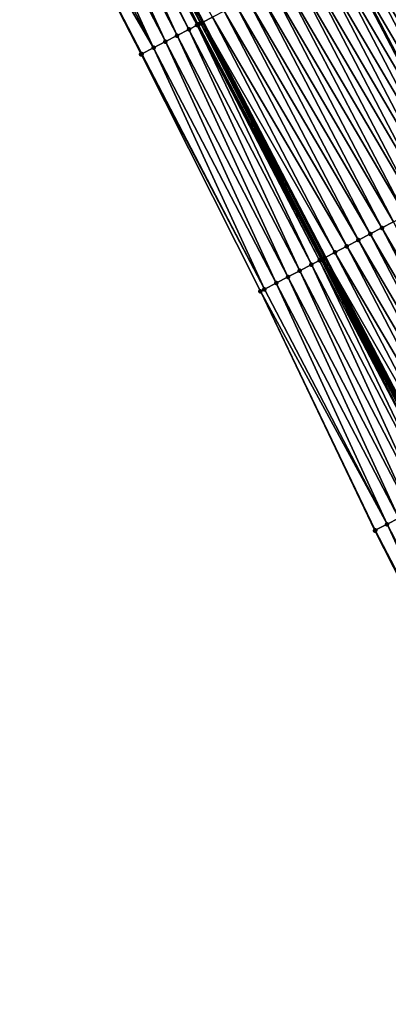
# Model space of a CAD drawing. Header units: feet. Extents: x 2010743 to 2022806, y 818705 to 837694.
# Tile 149 of 256: x 2012669 to 2012697, y 824516 to 824590. Entities that reach past the tile are written whole.
import ezdxf

# ---------------------------------------------------------------- set-up
doc = ezdxf.new("R2010")
doc.units = ezdxf.units.FT
doc.header["$MEASUREMENT"] = 0
for name, color, linetype, lineweight in [('EP_Travel Lane', 172, 'Continuous', 53), ('Road Shots', 141, 'Continuous', 100), ('STRIPING', 60, 'Continuous', 53)]:
    doc.layers.add(name, color=color, linetype=linetype, lineweight=lineweight)
doc.layers.add('I-77-MM17-21_NB-Surface-Border', color=7, linetype='Continuous')
doc.layers.add('I-77-MM17-21_NB-Surface-TIN', color=7, linetype='Continuous')

msp = doc.modelspace()

# ---------------------------------------------------------------- linework, layer by layer
at = {"layer": 'EP_Travel Lane'}
msp.add_polyline3d([(2012673.795, 824607.901, 315.018), (2012683.032, 824590.164, 314.741), (2012692.282, 824572.419, 314.451), (2012701.536, 824554.69, 314.191), (2012710.791, 824536.962, 313.933), (2012720.045, 824519.234, 313.695), (2012729.3, 824501.506, 313.426), (2012738.554, 824483.777, 313.184), (2012747.809, 824466.05, 312.863), (2012757.063, 824448.322, 312.568), (2012766.317, 824430.594, 312.297), (2012775.572, 824412.866, 312.018), (2012784.819, 824395.143, 311.742), (2012794.063, 824377.411, 311.447), (2012803.308, 824359.678, 311.165), (2012812.553, 824341.944, 310.91), (2012821.797, 824324.211, 310.634), (2012831.042, 824306.479, 310.33), (2012840.286, 824288.746, 310.043), (2012849.53, 824271.013, 309.737), (2012858.775, 824253.28, 309.464)], dxfattribs=at)
at = {"layer": 'I-77-MM17-21_NB-Surface-Border', "color": 3, "linetype": 'Continuous', "lineweight": -3}
msp.add_polyline3d([(2012844.088, 824268.18, 309.49), (2012834.36, 824285.661, 309.762), (2012824.94, 824303.302, 310.055), (2012815.456, 824320.911, 310.326), (2012806.187, 824338.631, 310.587), (2012796.942, 824356.364, 310.879), (2012787.698, 824374.096, 311.168), (2012778.508, 824391.858, 311.442), (2012769.423, 824409.661, 311.739), (2012760.513, 824427.568, 312.044), (2012751.076, 824445.201, 312.335), (2012742.331, 824463.194, 312.641), (2012733.077, 824480.922, 312.934), (2012723.822, 824498.65, 313.194), (2012714.568, 824516.378, 313.457), (2012705.106, 824533.998, 313.692), (2012696.031, 824551.82, 313.951), (2012687.383, 824569.864, 314.262), (2012678.385, 824587.747, 314.57), (2012669.221, 824605.521, 314.887)], dxfattribs=at)
at = {"layer": 'I-77-MM17-21_NB-Surface-TIN', "color": 128, "linetype": 'Continuous', "lineweight": -3}
for points in [[(2012682.607, 824589.943, 314.744), (2012673.392, 824607.691, 315.025), (2012673.308, 824607.647, 315.025)], [(2012682.701, 824589.992, 314.745), (2012673.637, 824607.819, 315.021), (2012673.392, 824607.691, 315.025)], [(2012682.607, 824589.943, 314.744), (2012682.701, 824589.992, 314.745), (2012673.392, 824607.691, 315.025)], [(2012682.884, 824590.087, 314.744), (2012673.795, 824607.901, 315.018), (2012673.637, 824607.819, 315.021)], [(2012682.701, 824589.992, 314.745), (2012682.874, 824590.082, 314.744), (2012673.637, 824607.819, 315.021)], [(2012682.874, 824590.082, 314.744), (2012682.884, 824590.087, 314.744), (2012673.637, 824607.819, 315.021)], [(2012683.761, 824590.544, 314.728), (2012673.795, 824607.901, 315.018), (2012683.032, 824590.164, 314.741)], [(2012682.884, 824590.087, 314.744), (2012683.032, 824590.164, 314.741), (2012673.795, 824607.901, 315.018)], [(2012681.1, 824589.159, 314.691), (2012672.75, 824607.357, 315.018), (2012671.863, 824606.896, 314.99)], [(2012681.987, 824589.62, 314.729), (2012673.144, 824607.562, 315.025), (2012672.75, 824607.357, 315.018)], [(2012681.1, 824589.159, 314.691), (2012681.987, 824589.62, 314.729), (2012672.75, 824607.357, 315.018)], [(2012682.607, 824589.943, 314.744), (2012673.308, 824607.647, 315.025), (2012673.144, 824607.562, 315.025)], [(2012681.987, 824589.62, 314.729), (2012682.607, 824589.943, 314.744), (2012673.144, 824607.562, 315.025)], [(2012679.326, 824588.236, 314.616), (2012670.976, 824606.434, 314.953), (2012670.089, 824605.973, 314.916)], [(2012680.213, 824588.697, 314.659), (2012671.863, 824606.896, 314.99), (2012670.976, 824606.434, 314.953)], [(2012679.326, 824588.236, 314.616), (2012680.213, 824588.697, 314.659), (2012670.976, 824606.434, 314.953)], [(2012680.213, 824588.697, 314.659), (2012681.1, 824589.159, 314.691), (2012671.863, 824606.896, 314.99)], [(2012679.326, 824588.236, 314.616), (2012670.089, 824605.973, 314.916), (2012669.221, 824605.521, 314.887)], [(2012678.385, 824587.747, 314.57), (2012678.438, 824587.775, 314.572), (2012669.221, 824605.521, 314.887)], [(2012678.438, 824587.775, 314.572), (2012679.326, 824588.236, 314.616), (2012669.221, 824605.521, 314.887)], [(2012706.306, 824579.744, 314.193), (2012697.063, 824597.476, 314.478), (2012696.177, 824597.013, 314.491)], [(2012704.533, 824578.818, 314.231), (2012695.29, 824596.551, 314.51), (2012694.403, 824596.089, 314.528)], [(2012705.42, 824579.281, 314.209), (2012696.177, 824597.013, 314.491), (2012695.29, 824596.551, 314.51)], [(2012704.533, 824578.818, 314.231), (2012705.42, 824579.281, 314.209), (2012695.29, 824596.551, 314.51)], [(2012705.42, 824579.281, 314.209), (2012706.306, 824579.744, 314.193), (2012696.177, 824597.013, 314.491)], [(2012703.647, 824578.355, 314.248), (2012694.403, 824596.089, 314.528), (2012693.516, 824595.627, 314.545)], [(2012703.647, 824578.355, 314.248), (2012704.533, 824578.818, 314.231), (2012694.403, 824596.089, 314.528)], [(2012701.874, 824577.429, 314.277), (2012692.629, 824595.165, 314.558), (2012691.742, 824594.703, 314.574)], [(2012692.629, 824595.165, 314.558), (2012702.761, 824577.892, 314.263), (2012693.516, 824595.627, 314.545)], [(2012701.874, 824577.429, 314.277), (2012702.761, 824577.892, 314.263), (2012692.629, 824595.165, 314.558)], [(2012703.647, 824578.355, 314.248), (2012693.516, 824595.627, 314.545), (2012702.761, 824577.892, 314.263)], [(2012700.988, 824576.966, 314.29), (2012691.742, 824594.703, 314.574), (2012690.856, 824594.241, 314.59)], [(2012700.988, 824576.966, 314.29), (2012701.874, 824577.429, 314.277), (2012691.742, 824594.703, 314.574)], [(2012699.215, 824576.04, 314.325), (2012689.969, 824593.779, 314.607), (2012689.082, 824593.317, 314.626)], [(2012700.101, 824576.503, 314.308), (2012690.856, 824594.241, 314.59), (2012689.969, 824593.779, 314.607)], [(2012699.215, 824576.04, 314.325), (2012700.101, 824576.503, 314.308), (2012689.969, 824593.779, 314.607)], [(2012700.101, 824576.503, 314.308), (2012700.988, 824576.966, 314.29), (2012690.856, 824594.241, 314.59)], [(2012697.442, 824575.114, 314.355), (2012688.195, 824592.855, 314.641), (2012687.308, 824592.393, 314.657)], [(2012698.329, 824575.577, 314.341), (2012689.082, 824593.317, 314.626), (2012688.195, 824592.855, 314.641)], [(2012697.442, 824575.114, 314.355), (2012698.329, 824575.577, 314.341), (2012688.195, 824592.855, 314.641)], [(2012698.329, 824575.577, 314.341), (2012699.215, 824576.04, 314.325), (2012689.082, 824593.317, 314.626)], [(2012696.556, 824574.651, 314.369), (2012687.308, 824592.393, 314.657), (2012686.421, 824591.93, 314.675)], [(2012696.556, 824574.651, 314.369), (2012697.442, 824575.114, 314.355), (2012687.308, 824592.393, 314.657)], [(2012694.783, 824573.725, 314.407), (2012685.535, 824591.468, 314.694), (2012684.648, 824591.006, 314.713)], [(2012695.67, 824574.188, 314.388), (2012686.421, 824591.93, 314.675), (2012685.535, 824591.468, 314.694)], [(2012694.783, 824573.725, 314.407), (2012695.67, 824574.188, 314.388), (2012685.535, 824591.468, 314.694)], [(2012695.67, 824574.188, 314.388), (2012696.556, 824574.651, 314.369), (2012686.421, 824591.93, 314.675)], [(2012693.897, 824573.262, 314.427), (2012684.648, 824591.006, 314.713), (2012683.761, 824590.544, 314.728)], [(2012693.897, 824573.262, 314.427), (2012694.783, 824573.725, 314.407), (2012684.648, 824591.006, 314.713)], [(2012691.237, 824571.874, 314.424), (2012682.607, 824589.943, 314.744), (2012681.987, 824589.62, 314.729)], [(2012691.857, 824572.197, 314.454), (2012682.701, 824589.992, 314.745), (2012682.607, 824589.943, 314.744)], [(2012691.237, 824571.874, 314.424), (2012691.857, 824572.197, 314.454), (2012682.607, 824589.943, 314.744)], [(2012692.079, 824572.313, 314.455), (2012682.874, 824590.082, 314.744), (2012682.701, 824589.992, 314.745)], [(2012691.857, 824572.197, 314.454), (2012691.967, 824572.254, 314.455), (2012682.701, 824589.992, 314.745)], [(2012691.967, 824572.254, 314.455), (2012692.079, 824572.313, 314.455), (2012682.701, 824589.992, 314.745)], [(2012692.124, 824572.336, 314.454), (2012682.884, 824590.087, 314.744), (2012682.874, 824590.082, 314.744)], [(2012692.079, 824572.313, 314.455), (2012692.124, 824572.336, 314.454), (2012682.874, 824590.082, 314.744)], [(2012682.884, 824590.087, 314.744), (2012692.282, 824572.419, 314.451), (2012683.032, 824590.164, 314.741)], [(2012692.124, 824572.336, 314.454), (2012692.282, 824572.419, 314.451), (2012682.884, 824590.087, 314.744)], [(2012693.01, 824572.799, 314.438), (2012683.761, 824590.544, 314.728), (2012683.032, 824590.164, 314.741)], [(2012693.01, 824572.799, 314.438), (2012683.032, 824590.164, 314.741), (2012692.282, 824572.419, 314.451)], [(2012693.01, 824572.799, 314.438), (2012693.897, 824573.262, 314.427), (2012683.761, 824590.544, 314.728)], [(2012689.464, 824570.949, 314.353), (2012681.1, 824589.159, 314.691), (2012680.213, 824588.697, 314.659)], [(2012690.351, 824571.412, 314.387), (2012681.987, 824589.62, 314.729), (2012681.1, 824589.159, 314.691)], [(2012689.464, 824570.949, 314.353), (2012690.351, 824571.412, 314.387), (2012681.1, 824589.159, 314.691)], [(2012690.351, 824571.412, 314.387), (2012691.237, 824571.874, 314.424), (2012681.987, 824589.62, 314.729)], [(2012688.577, 824570.487, 314.312), (2012680.213, 824588.697, 314.659), (2012679.326, 824588.236, 314.616)], [(2012688.577, 824570.487, 314.312), (2012689.464, 824570.949, 314.353), (2012680.213, 824588.697, 314.659)], [(2012687.69, 824570.025, 314.275), (2012678.438, 824587.775, 314.572), (2012678.385, 824587.747, 314.57)], [(2012687.383, 824569.864, 314.262), (2012687.69, 824570.025, 314.275), (2012678.385, 824587.747, 314.57)], [(2012687.69, 824570.025, 314.275), (2012679.326, 824588.236, 314.616), (2012678.438, 824587.775, 314.572)], [(2012687.69, 824570.025, 314.275), (2012688.577, 824570.487, 314.312), (2012679.326, 824588.236, 314.616)], [(2012706.697, 824557.386, 314.093), (2012697.442, 824575.114, 314.355), (2012696.556, 824574.651, 314.369)], [(2012705.811, 824556.923, 314.111), (2012696.556, 824574.651, 314.369), (2012695.67, 824574.188, 314.388)], [(2012705.811, 824556.923, 314.111), (2012706.697, 824557.386, 314.093), (2012696.556, 824574.651, 314.369)], [(2012704.038, 824555.997, 314.145), (2012694.783, 824573.725, 314.407), (2012693.897, 824573.262, 314.427)], [(2012704.924, 824556.46, 314.124), (2012695.67, 824574.188, 314.388), (2012694.783, 824573.725, 314.407)], [(2012704.038, 824555.997, 314.145), (2012704.924, 824556.46, 314.124), (2012694.783, 824573.725, 314.407)], [(2012704.924, 824556.46, 314.124), (2012705.811, 824556.923, 314.111), (2012695.67, 824574.188, 314.388)], [(2012702.265, 824555.071, 314.182), (2012693.01, 824572.799, 314.438), (2012692.282, 824572.419, 314.451)], [(2012703.151, 824555.534, 314.167), (2012693.897, 824573.262, 314.427), (2012693.01, 824572.799, 314.438)], [(2012702.265, 824555.071, 314.182), (2012703.151, 824555.534, 314.167), (2012693.01, 824572.799, 314.438)], [(2012703.151, 824555.534, 314.167), (2012704.038, 824555.997, 314.145), (2012693.897, 824573.262, 314.427)], [(2012700.492, 824554.146, 314.158), (2012691.857, 824572.197, 314.454), (2012691.237, 824571.874, 314.424)], [(2012701.14, 824554.484, 314.191), (2012691.967, 824572.254, 314.455), (2012691.857, 824572.197, 314.454)], [(2012700.492, 824554.146, 314.158), (2012701.14, 824554.484, 314.191), (2012691.857, 824572.197, 314.454)], [(2012701.33, 824554.583, 314.193), (2012692.079, 824572.313, 314.455), (2012691.967, 824572.254, 314.455)], [(2012701.14, 824554.484, 314.191), (2012701.33, 824554.583, 314.193), (2012691.967, 824572.254, 314.455)], [(2012701.379, 824554.608, 314.193), (2012692.124, 824572.336, 314.454), (2012692.079, 824572.313, 314.455)], [(2012701.33, 824554.583, 314.193), (2012701.379, 824554.608, 314.193), (2012692.079, 824572.313, 314.455)], [(2012692.124, 824572.336, 314.454), (2012701.536, 824554.69, 314.191), (2012692.282, 824572.419, 314.451)], [(2012701.379, 824554.608, 314.193), (2012701.536, 824554.69, 314.191), (2012692.124, 824572.336, 314.454)], [(2012701.379, 824554.608, 314.193), (2012701.379, 824554.608, 314.193), (2012692.124, 824572.336, 314.454)], [(2012702.265, 824555.071, 314.182), (2012692.282, 824572.419, 314.451), (2012701.536, 824554.69, 314.191)], [(2012698.718, 824553.221, 314.07), (2012690.351, 824571.412, 314.387), (2012689.464, 824570.949, 314.353)], [(2012699.605, 824553.684, 314.109), (2012691.237, 824571.874, 314.424), (2012690.351, 824571.412, 314.387)], [(2012698.718, 824553.221, 314.07), (2012699.605, 824553.684, 314.109), (2012690.351, 824571.412, 314.387)], [(2012699.605, 824553.684, 314.109), (2012700.492, 824554.146, 314.158), (2012691.237, 824571.874, 314.424)], [(2012697.832, 824552.759, 314.031), (2012689.464, 824570.949, 314.353), (2012688.577, 824570.487, 314.312)], [(2012697.832, 824552.759, 314.031), (2012698.718, 824553.221, 314.07), (2012689.464, 824570.949, 314.353)], [(2012696.945, 824552.297, 313.994), (2012687.69, 824570.025, 314.275), (2012687.383, 824569.864, 314.262)], [(2012696.031, 824551.82, 313.951), (2012696.058, 824551.835, 313.952), (2012687.383, 824569.864, 314.262)], [(2012696.058, 824551.835, 313.952), (2012696.945, 824552.297, 313.994), (2012687.383, 824569.864, 314.262)], [(2012696.945, 824552.297, 313.994), (2012688.577, 824570.487, 314.312), (2012687.69, 824570.025, 314.275)], [(2012696.945, 824552.297, 313.994), (2012697.832, 824552.759, 314.031), (2012688.577, 824570.487, 314.312)], [(2012706.2, 824534.569, 313.743), (2012697.832, 824552.759, 314.031), (2012696.945, 824552.297, 313.994)], [(2012705.313, 824534.106, 313.701), (2012696.945, 824552.297, 313.994), (2012696.058, 824551.835, 313.952)], [(2012705.313, 824534.106, 313.701), (2012706.2, 824534.569, 313.743), (2012696.945, 824552.297, 313.994)], [(2012705.313, 824534.106, 313.701), (2012696.058, 824551.835, 313.952), (2012696.031, 824551.82, 313.951)], [(2012705.106, 824533.998, 313.692), (2012705.313, 824534.106, 313.701), (2012696.031, 824551.82, 313.951)]]:
    msp.add_3dface(points, dxfattribs=at)
at = {"layer": 'Road Shots', "lineweight": 100}
for p in [(2012682.607, 824589.943, 314.744), (2012682.701, 824589.992, 314.745), (2012682.874, 824590.082, 314.744), (2012682.884, 824590.087, 314.744), (2012681.1, 824589.159, 314.691), (2012681.987, 824589.62, 314.729), (2012680.213, 824588.697, 314.659), (2012678.385, 824587.747, 314.57), (2012678.438, 824587.775, 314.572), (2012679.326, 824588.236, 314.616), (2012696.556, 824574.651, 314.369), (2012694.783, 824573.725, 314.407), (2012695.67, 824574.188, 314.388), (2012693.01, 824572.799, 314.438), (2012693.897, 824573.262, 314.427), (2012691.857, 824572.197, 314.454), (2012691.967, 824572.254, 314.455), (2012692.079, 824572.313, 314.455), (2012692.124, 824572.336, 314.454), (2012690.351, 824571.412, 314.387), (2012691.237, 824571.874, 314.424), (2012689.464, 824570.949, 314.353), (2012687.383, 824569.864, 314.262), (2012687.69, 824570.025, 314.275), (2012688.577, 824570.487, 314.312), (2012696.945, 824552.297, 313.994), (2012696.031, 824551.82, 313.951), (2012696.058, 824551.835, 313.952)]:
    msp.add_point(p, dxfattribs=at)
at = {"layer": 'STRIPING'}
msp.add_polyline3d([(2012693.516, 824595.627, 314.545), (2012702.761, 824577.892, 314.263), (2012712.015, 824560.164, 314.001), (2012721.27, 824542.436, 313.741), (2012730.524, 824524.708, 313.477), (2012739.779, 824506.98, 313.216), (2012749.034, 824489.252, 312.941), (2012758.288, 824471.524, 312.634), (2012767.542, 824453.797, 312.339), (2012776.797, 824436.069, 312.072), (2012786.051, 824418.341, 311.761), (2012795.301, 824400.612, 311.49), (2012804.546, 824382.879, 311.216), (2012813.791, 824365.146, 310.937), (2012823.035, 824347.413, 310.668), (2012832.28, 824329.68, 310.394), (2012841.524, 824311.947, 310.09), (2012850.769, 824294.214, 309.807), (2012860.013, 824276.481, 309.511), (2012869.258, 824258.748, 309.232)], dxfattribs=at)

doc.saveas('drawing.dxf')
